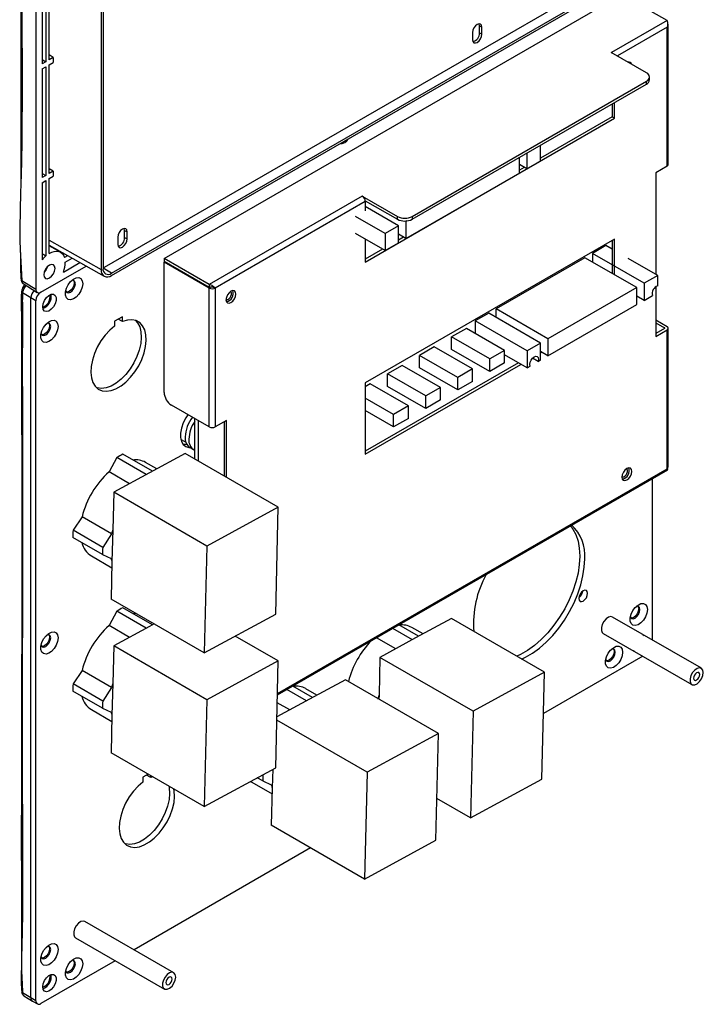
# Model space of a CAD drawing. Header units: millimetres. Extents: x 7180 to 8943, y -2677 to -1782.
# Tile 91 of 101: x 8747 to 8943, y -2470 to -2188. Entities that reach past the tile are written whole.
import ezdxf

# ---------------------------------------------------------------- set-up
doc = ezdxf.new("R2010")
doc.units = ezdxf.units.MM
doc.header["$LTSCALE"] = 3

msp = doc.modelspace()

# ---------------------------------------------------------------- linework, layer by layer
at = {"linetype": 'Continuous', "lineweight": 30}
for p, q in [((8751.86, -2007.06), (8751.86, -2265.09)), ((8770.54, -2154.2), (8770.54, -2259.37)), ((8771.12, -2153.87), (8771.12, -2259.03)), ((8931.96, -2166.18), (8771.45, -2258.84)), ((8753.63, -2169.19), (8753.63, -2200.38)), ((8754.69, -2168.58), (8754.69, -2199.77)), ((8755.68, -2199.2), (8755.68, -2168)), ((8773.57, -2260.45), (8934.08, -2167.79)), ((8773.57, -2261.12), (8934.08, -2168.45)), ((8788.63, -2256.27), (8919.94, -2180.47)), ((8932.88, -2187.94), (8919.94, -2180.47)), ((8879.07, -2189.45), (8879.78, -2189.86)), ((8879.07, -2191.49), (8879.07, -2189.45)), ((8932.88, -2187.94), (8916.97, -2197.13)), ((8933.23, -2229.26), (8933.23, -2189.41)), ((8877.09, -2191.41), (8877.09, -2193.45)), ((8879.07, -2191.49), (8879.78, -2191.9)), ((8879.78, -2191.9), (8879.78, -2189.86)), ((8932.88, -2189.9), (8918.63, -2198.13)), ((8932.88, -2229.75), (8932.88, -2189.9)), ((8756.85, -2198.52), (8755.68, -2197.84)), ((8916.9, -2197.13), (8916.94, -2197.11)), ((8926.98, -2202.94), (8916.9, -2197.13)), ((8916.94, -2197.11), (8916.97, -2197.13)), ((8916.94, -2197.15), (8916.94, -2197.11)), ((8753.63, -2199.15), (8754.69, -2199.77)), ((8754.69, -2199.77), (8753.63, -2200.38)), ((8756.85, -2198.52), (8755.68, -2199.2)), ((8755.68, -2200.67), (8756.85, -2199.99)), ((8755.68, -2231.86), (8755.68, -2200.67)), ((8756.85, -2198.52), (8756.85, -2199.99)), ((8753.63, -2201.85), (8754.69, -2201.24)), ((8753.63, -2201.85), (8753.63, -2233.04)), ((8754.69, -2201.24), (8754.69, -2232.43)), ((8859.8, -2244.17), (8926.98, -2205.39)), ((8859.8, -2244.99), (8926.98, -2206.21)), ((8926.98, -2206.21), (8926.98, -2205.39)), ((8927.86, -2204.98), (8927.86, -2204.17)), ((8917.11, -2211.9), (8917.11, -2215.58)), ((8917.82, -2215.99), (8917.82, -2211.49)), ((8846.33, -2257.26), (8917.82, -2215.99)), ((8917.11, -2215.58), (8896.54, -2227.46)), ((8917.11, -2215.58), (8917.82, -2215.99)), ((8892.65, -2226.03), (8892.65, -2230.52)), ((8896.54, -2228.27), (8896.54, -2223.78)), ((8890.53, -2231.74), (8890.53, -2227.25)), ((8892.65, -2230.52), (8896.54, -2228.27)), ((8753.63, -2231.82), (8754.69, -2232.43)), ((8756.85, -2231.18), (8755.68, -2230.5)), ((8756.85, -2231.18), (8755.68, -2231.86)), ((8756.85, -2231.18), (8756.85, -2232.65)), ((8858, -2250.52), (8890.53, -2231.74)), ((8892.65, -2230.52), (8890.53, -2229.29)), ((8891.94, -2230.11), (8890.53, -2230.93)), ((8932.88, -2229.75), (8929.63, -2231.63)), ((8929.63, -2231.63), (8929.63, -2260.77)), ((8754.69, -2232.43), (8753.63, -2233.04)), ((8753.63, -2234.51), (8754.69, -2233.9)), ((8753.63, -2234.51), (8753.63, -2256.6)), ((8754.69, -2233.9), (8754.69, -2255.52)), ((8755.68, -2233.33), (8756.85, -2232.65)), ((8755.68, -2254.8), (8755.68, -2233.33)), ((8845.48, -2238.4), (8801.57, -2263.74)), ((8846.33, -2239.87), (8803.27, -2264.72)), ((8845.45, -2238.37), (8845.48, -2238.35)), ((8845.48, -2238.4), (8845.45, -2238.37)), ((8845.48, -2238.35), (8855.56, -2244.17)), ((8845.48, -2238.4), (8845.48, -2238.35)), ((8846.31, -2239.65), (8855.56, -2244.99)), ((8846.33, -2239.87), (8846.33, -2242.56)), ((8855.88, -2246.85), (8846.33, -2241.34)), ((8851.99, -2249.09), (8843.5, -2244.19)), ((8855.56, -2244.99), (8855.56, -2244.17)), ((8858, -2245.62), (8857.78, -2245.49)), ((8858.28, -2245.46), (8858, -2245.62)), ((8858, -2245.62), (8858, -2250.52)), ((8859.8, -2244.17), (8859.8, -2244.99)), ((8777.32, -2248.19), (8778.03, -2248.6)), ((8777.32, -2250.23), (8777.32, -2248.19)), ((8778.03, -2250.64), (8778.03, -2248.6)), ((8855.88, -2246.85), (8851.99, -2249.09)), ((8855.88, -2251.75), (8855.88, -2246.85)), ((8755.68, -2250.94), (8770.54, -2259.37)), ((8775.34, -2250.15), (8775.34, -2252.19)), ((8777.32, -2250.23), (8778.03, -2250.64)), ((8851.99, -2253.99), (8843.5, -2249.09)), ((8917.82, -2250.69), (8846.33, -2291.96)), ((8846.33, -2250.72), (8846.33, -2257.26)), ((8851.99, -2249.09), (8851.99, -2253.99)), ((8858, -2250.52), (8855.88, -2249.3)), ((8857.29, -2250.11), (8855.88, -2250.93)), ((8917.11, -2251.1), (8917.11, -2260.49)), ((8917.82, -2260.9), (8917.82, -2250.69)), ((8755.68, -2252.46), (8771.44, -2261.34)), ((8758.95, -2254.44), (8755.68, -2252.56)), ((8757.31, -2253.38), (8757.21, -2253.44)), ((8851.28, -2253.58), (8846.33, -2256.44)), ((8851.99, -2253.99), (8855.88, -2251.75)), ((8915.35, -2252.53), (8911.46, -2254.77)), ((8917.11, -2253.55), (8915.35, -2252.53)), ((8747.45, -2255.35), (8747.87, -2262.62)), ((8760.96, -2255.43), (8760.07, -2255.94)), ((8760.28, -2257.29), (8762.25, -2256.16)), ((8801.57, -2263.74), (8788.63, -2256.27)), ((8788.63, -2256.27), (8788.63, -2257.09)), ((8801.57, -2264.56), (8788.63, -2257.09)), ((8788.77, -2257.17), (8788.63, -2257.25)), ((8801.57, -2264.72), (8788.63, -2257.25)), ((8788.63, -2294.65), (8788.63, -2257.25)), ((8909.34, -2256), (8883.88, -2270.69)), ((8924.19, -2264.57), (8909.34, -2256)), ((8911.46, -2254.77), (8911.46, -2257.22)), ((8926.31, -2263.35), (8911.46, -2254.77)), ((8930.2, -2261.1), (8921.71, -2256.2)), ((8753.28, -2265.91), (8766.25, -2258.41)), ((8759.75, -2260.13), (8764.46, -2257.41)), ((8771.45, -2258.84), (8771.11, -2259.01)), ((8773.57, -2260.45), (8771.12, -2259.01)), ((8747.61, -2262.31), (8747.61, -2262.33)), ((8751.86, -2265.09), (8747.87, -2262.62)), ((8930.2, -2261.1), (8926.31, -2263.35)), ((8930.2, -2264.06), (8930.2, -2261.1)), ((8748.25, -2263.44), (8752.25, -2265.99)), ((8801.57, -2263.74), (8801.57, -2264.56)), ((8802.24, -2264.4), (8801.57, -2264.56)), ((8802.07, -2264.44), (8801.57, -2264.72)), ((8801.57, -2304.57), (8801.57, -2264.72)), ((8803.27, -2264.72), (8802.96, -2264.55)), ((8803.27, -2264.72), (8803.27, -2304.57)), ((8924.19, -2264.57), (8898.73, -2279.27)), ((8924.19, -2269.47), (8924.19, -2264.57)), ((8926.31, -2263.35), (8926.31, -2268.25)), ((8929.63, -2264.35), (8929.63, -2278.58)), ((8750.45, -2267.54), (8748.04, -2266.05)), ((8751.86, -2268.36), (8750.45, -2267.54)), ((8750.45, -2468.41), (8750.45, -2267.54)), ((8751.86, -2469.23), (8751.86, -2268.36)), ((8755.93, -2267.23), (8755.84, -2266.68)), ((8926.31, -2268.25), (8924.19, -2267.02)), ((8926.31, -2268.25), (8928.71, -2266.86)), ((8883.88, -2273.14), (8883.88, -2270.69)), ((8898.73, -2279.27), (8883.88, -2270.69)), ((8898.73, -2284.17), (8924.19, -2269.47)), ((8776.68, -2272.93), (8774.42, -2274.24)), ((8774.42, -2274.24), (8774.42, -2275.64)), ((8776.68, -2274.33), (8775.47, -2273.63)), ((8776.68, -2274.33), (8776.68, -2272.93)), ((8881.76, -2271.92), (8877.87, -2274.16)), ((8877.87, -2274.16), (8877.87, -2277.76)), ((8892.72, -2282.74), (8877.87, -2274.16)), ((8896.61, -2280.49), (8881.76, -2271.92)), ((8929.63, -2273.84), (8932.88, -2275.72)), ((8875.32, -2276.29), (8871.08, -2278.74)), ((8886.28, -2282.61), (8875.32, -2276.29)), ((8929.63, -2274.66), (8932.18, -2276.13)), ((8932.18, -2276.29), (8929.63, -2277.76)), ((8929.63, -2278.58), (8932.88, -2276.7)), ((8932.18, -2276.13), (8932.18, -2276.29)), ((8932.88, -2316.55), (8932.88, -2276.7)), ((8933.23, -2316.06), (8933.23, -2276.21)), ((8871.08, -2282.33), (8871.08, -2278.74)), ((8882.04, -2285.06), (8871.08, -2278.74)), ((8898.73, -2279.27), (8898.73, -2284.17)), ((8866.13, -2281.59), (8861.89, -2284.04)), ((8877.09, -2287.92), (8866.13, -2281.59)), ((8882.04, -2288.66), (8871.08, -2282.33)), ((8886.28, -2282.61), (8882.04, -2285.06)), ((8886.28, -2286.21), (8886.28, -2282.61)), ((8896.61, -2280.49), (8892.72, -2282.74)), ((8892.72, -2282.74), (8892.72, -2287.64)), ((8896.61, -2285.39), (8896.61, -2280.49)), ((8861.89, -2287.64), (8861.89, -2284.04)), ((8872.85, -2290.37), (8861.89, -2284.04)), ((8882.04, -2288.66), (8882.04, -2285.06)), ((8892.72, -2287.64), (8886.28, -2283.92)), ((8895.9, -2285.8), (8894.27, -2284.86)), ((8895.9, -2285.8), (8896.61, -2285.39)), ((8898.73, -2284.17), (8896.61, -2282.94)), ((8896.61, -2283.35), (8896.96, -2283.15)), ((8890.24, -2286.21), (8846.33, -2311.56)), ((8846.33, -2312.37), (8890.95, -2286.62)), ((8856.94, -2286.9), (8852.7, -2289.35)), ((8867.9, -2293.23), (8856.94, -2286.9)), ((8872.85, -2293.96), (8861.89, -2287.64)), ((8877.09, -2287.92), (8872.85, -2290.37)), ((8877.09, -2291.51), (8877.09, -2287.92)), ((8886.28, -2286.21), (8882.04, -2288.66)), ((8892.72, -2287.64), (8893.64, -2287.11)), ((8852.7, -2292.94), (8852.7, -2289.35)), ((8863.66, -2295.68), (8852.7, -2289.35)), ((8872.85, -2293.96), (8872.85, -2290.37)), ((8846.33, -2291.96), (8846.33, -2312.37)), ((8847.75, -2292.21), (8846.33, -2293.02)), ((8858.71, -2298.53), (8847.75, -2292.21)), ((8863.66, -2299.27), (8852.7, -2292.94)), ((8867.9, -2293.23), (8863.66, -2295.68)), ((8867.9, -2296.82), (8867.9, -2293.23)), ((8877.09, -2291.51), (8872.85, -2293.96)), ((8854.46, -2300.98), (8846.33, -2296.29)), ((8863.66, -2299.27), (8863.66, -2295.68)), ((8867.9, -2296.82), (8863.66, -2299.27)), ((8801.57, -2304.57), (8790.75, -2298.33)), ((8858.71, -2298.53), (8854.46, -2300.98)), ((8858.71, -2302.13), (8858.71, -2298.53)), ((8797.4, -2313.76), (8797.4, -2302.16)), ((8854.46, -2304.58), (8846.33, -2299.88)), ((8854.46, -2304.58), (8854.46, -2300.98)), ((8858.71, -2302.13), (8854.46, -2304.58)), ((8798.53, -2314.41), (8798.53, -2302.82)), ((8806.52, -2302.69), (8803.27, -2304.57)), ((8805.82, -2303.1), (8805.82, -2318.61)), ((8806.52, -2319.02), (8806.52, -2302.69)), ((8793.56, -2308.14), (8794.88, -2308.9)), ((8796.02, -2310.42), (8797.08, -2311.04)), ((8775.05, -2313.37), (8772.85, -2317.46)), ((8783.5, -2318.25), (8775.05, -2313.37)), ((8785.27, -2317.29), (8776.81, -2312.41)), ((8794.67, -2312.18), (8784.42, -2317.75)), ((8821.39, -2327.61), (8794.67, -2312.18)), ((8786.52, -2316.61), (8783.3, -2314.75)), ((8821.16, -2381.04), (8932.88, -2316.55)), ((8778.72, -2320.85), (8772.85, -2317.46)), ((8784.42, -2317.75), (8774.17, -2323.32)), ((8821.15, -2381.45), (8933.06, -2316.85)), ((8928.64, -2319.4), (8928.64, -2365.69)), ((8774.17, -2323.32), (8773.9, -2334.1)), ((8800.9, -2338.75), (8774.17, -2323.32)), ((8821.39, -2327.61), (8800.9, -2338.75)), ((8820.63, -2358.25), (8821.39, -2327.61)), ((8765.1, -2330.38), (8762.53, -2334.23)), ((8773.59, -2335.28), (8765.1, -2330.38)), ((8770.96, -2341.2), (8762.48, -2336.3)), ((8771.02, -2339.13), (8762.53, -2334.23)), ((8773.59, -2335.28), (8771.02, -2339.13)), ((8773.9, -2334.1), (8773.68, -2343.18)), ((8800.9, -2338.75), (8800.14, -2369.39)), ((8767.8, -2341.59), (8773.63, -2344.96)), ((8770.96, -2341.2), (8773.41, -2342.32)), ((8773.68, -2343.18), (8773.41, -2353.96)), ((8800.14, -2369.39), (8773.41, -2353.96)), ((8775.05, -2357.46), (8772.85, -2361.55)), ((8783.5, -2362.34), (8775.05, -2357.46)), ((8785.27, -2361.38), (8776.81, -2356.5)), ((8800.14, -2369.39), (8820.63, -2358.25)), ((8778.72, -2364.94), (8772.85, -2361.55)), ((8784.42, -2361.84), (8774.17, -2367.41)), ((8785.78, -2361.1), (8784.42, -2361.84)), ((8861.64, -2364.65), (8855.95, -2361.37)), ((8871.03, -2359.54), (8860.78, -2365.12)), ((8897.76, -2374.97), (8871.03, -2359.54)), ((8942.72, -2373.81), (8917.26, -2359.12)), ((8821.39, -2371.7), (8809.02, -2364.56)), ((8859.87, -2365.61), (8854.23, -2362.36)), ((8862.89, -2363.97), (8859.67, -2362.11)), ((8914.56, -2363.8), (8940.02, -2378.49)), ((8774.17, -2367.41), (8773.9, -2378.2)), ((8800.9, -2382.84), (8774.17, -2367.41)), ((8855.09, -2368.21), (8849.59, -2365.04)), ((8860.78, -2365.12), (8850.54, -2370.69)), ((8925.94, -2370.36), (8897.47, -2386.8)), ((8821.39, -2371.7), (8800.9, -2382.84)), ((8820.63, -2402.34), (8821.39, -2371.7)), ((8850.54, -2370.69), (8850.27, -2381.47)), ((8877.26, -2386.12), (8850.54, -2370.69)), ((8765.1, -2374.47), (8762.53, -2378.32)), ((8773.59, -2379.37), (8765.1, -2374.47)), ((8897.76, -2374.97), (8877.26, -2386.12)), ((8897, -2405.61), (8897.76, -2374.97)), ((8771.02, -2383.22), (8762.53, -2378.32)), ((8773.9, -2378.2), (8773.68, -2387.27)), ((8840.63, -2377.1), (8830.38, -2382.67)), ((8867.36, -2392.53), (8840.63, -2377.1)), ((8770.96, -2385.29), (8762.48, -2380.39)), ((8773.59, -2379.37), (8771.02, -2383.22)), ((8829.46, -2383.17), (8823.82, -2379.91)), ((8831.23, -2382.21), (8825.54, -2378.92)), ((8832.48, -2381.52), (8829.26, -2379.67)), ((8850.27, -2381.47), (8850.24, -2382.64)), ((8800.9, -2382.84), (8800.14, -2413.48)), ((8830.38, -2382.67), (8821, -2387.77)), ((8824.68, -2385.77), (8821.1, -2383.7)), ((8767.8, -2385.69), (8773.63, -2389.05)), ((8770.96, -2385.29), (8773.41, -2386.41)), ((8773.68, -2387.27), (8773.41, -2398.05)), ((8877.26, -2386.12), (8876.5, -2416.76)), ((8846.86, -2403.67), (8820.97, -2388.73)), ((8867.36, -2392.53), (8846.86, -2403.67)), ((8866.59, -2423.17), (8867.36, -2392.53)), ((8800.14, -2413.48), (8773.41, -2398.05)), ((8784.07, -2404.21), (8782.55, -2405.09)), ((8800.14, -2413.48), (8820.63, -2402.34)), ((8819.77, -2402.81), (8819.64, -2408.1)), ((8846.86, -2403.67), (8846.1, -2434.31)), ((8782.55, -2405.09), (8782.55, -2406.49)), ((8784.81, -2405.18), (8783.6, -2404.48)), ((8784.81, -2405.18), (8784.81, -2404.64)), ((8785.39, -2404.97), (8784.81, -2405.18)), ((8813.76, -2406.51), (8819.59, -2409.88)), ((8816.93, -2406.12), (8815.36, -2405.21)), ((8816.93, -2406.12), (8819.38, -2407.23)), ((8876.5, -2416.76), (8897, -2405.61)), ((8819.64, -2408.1), (8819.37, -2418.88)), ((8876.5, -2416.76), (8866.89, -2411.21)), ((8846.1, -2434.31), (8819.37, -2418.88)), ((8846.1, -2434.31), (8866.59, -2423.17)), ((8830.64, -2425.38), (8780.02, -2454.6)), ((8791.4, -2461.17), (8765.94, -2446.47)), ((8763.24, -2451.15), (8788.7, -2465.85)), ((8774.62, -2457.72), (8753.28, -2470.04)), ((8755.93, -2462.39), (8755.84, -2461.83)), ((8750.45, -2468.41), (8748.04, -2466.92)), ((8748.43, -2467.78), (8750.84, -2469.31)), ((8751.86, -2469.23), (8750.45, -2468.41)), ((8750.86, -2469.32), (8752.28, -2470.14))]:
    msp.add_line(p, q, dxfattribs=at)
at = {"linetype": 'Continuous', "lineweight": 30, "flags": 128}
for points in [[(8879.78, -2189.86), (8879.68, -2189.32), (8879.39, -2188.99), (8878.95, -2188.9), (8878.44, -2189.08), (8877.92, -2189.49), (8877.49, -2190.08), (8877.19, -2190.75), (8877.09, -2191.41)], [(8879.07, -2189.45), (8878.97, -2188.91), (8878.96, -2188.9)], [(8932.88, -2189.9), (8933.03, -2189.8), (8933.14, -2189.68), (8933.21, -2189.55), (8933.23, -2189.41), (8933.21, -2189.28), (8933.14, -2189.15), (8933.06, -2189.05)], [(8877.09, -2193.45), (8877.19, -2193.98), (8877.49, -2194.32), (8877.92, -2194.4), (8878.44, -2194.22), (8878.95, -2193.81), (8879.39, -2193.22), (8879.68, -2192.55), (8879.78, -2191.9)], [(8916.97, -2197.13), (8917.14, -2197.24), (8917.21, -2197.31)], [(8921.94, -2199.87), (8921.96, -2199.91), (8922.02, -2200.08)], [(8778.03, -2248.6), (8777.92, -2248.06), (8777.63, -2247.73), (8777.2, -2247.64), (8776.68, -2247.82), (8776.17, -2248.24), (8775.73, -2248.82), (8775.44, -2249.49), (8775.34, -2250.15)], [(8777.32, -2248.19), (8777.22, -2247.65), (8777.21, -2247.64)], [(8775.34, -2252.19), (8775.44, -2252.72), (8775.73, -2253.06), (8776.17, -2253.14), (8776.68, -2252.96), (8777.2, -2252.55), (8777.63, -2251.96), (8777.92, -2251.29), (8778.03, -2250.64)], [(8755.68, -2254.8), (8756.41, -2254.44), (8757.11, -2254.22), (8757.79, -2254.14), (8758.41, -2254.22), (8758.96, -2254.45), (8759.43, -2254.82), (8759.8, -2255.32), (8760.07, -2255.94)], [(8757.34, -2259.07), (8757.22, -2258.44), (8756.88, -2258.04), (8756.36, -2257.94), (8755.75, -2258.15), (8755.14, -2258.64), (8754.63, -2259.34), (8754.28, -2260.13), (8754.16, -2260.91), (8754.28, -2261.54), (8754.63, -2261.94), (8755.14, -2262.04), (8755.75, -2261.82), (8756.36, -2261.33), (8756.88, -2260.64), (8757.22, -2259.84), (8757.34, -2259.07)], [(8755.07, -2258.72), (8754.76, -2259.41), (8754.32, -2260.02)], [(8765.3, -2263.46), (8765.16, -2264.46), (8764.78, -2265.51), (8764.18, -2266.5), (8763.43, -2267.31), (8762.62, -2267.85), (8761.83, -2268.08), (8761.15, -2267.96), (8760.65, -2267.5), (8760.38, -2266.77), (8760.38, -2265.83), (8760.65, -2264.78), (8761.15, -2263.75), (8761.83, -2262.84), (8762.62, -2262.16), (8763.43, -2261.77), (8764.18, -2261.71), (8764.78, -2262), (8765.16, -2262.61), (8765.3, -2263.46)], [(8762.57, -2262.47), (8762.72, -2262.69), (8762.82, -2263.25), (8762.72, -2263.94), (8762.41, -2264.65), (8761.95, -2265.27), (8761.41, -2265.7), (8760.87, -2265.89), (8760.6, -2265.88)], [(8763.18, -2263.46), (8763.07, -2262.9), (8762.76, -2262.54), (8762.3, -2262.45), (8762.22, -2262.47)], [(8760.42, -2265.57), (8760.46, -2265.65), (8760.76, -2266.01), (8761.22, -2266.1), (8761.76, -2265.91), (8762.3, -2265.47), (8762.76, -2264.85), (8763.07, -2264.15), (8763.18, -2263.46)], [(8809.21, -2266.44), (8809.1, -2265.88), (8808.8, -2265.52), (8808.34, -2265.44), (8807.8, -2265.62), (8807.25, -2266.06), (8806.8, -2266.68), (8806.49, -2267.39), (8806.38, -2268.07), (8806.49, -2268.64), (8806.8, -2268.99), (8807.25, -2269.08), (8807.8, -2268.89), (8808.34, -2268.45), (8808.8, -2267.83), (8809.1, -2267.13), (8809.21, -2266.44)], [(8807.96, -2266.19), (8807.84, -2265.88), (8807.63, -2265.73)], [(8753.81, -2270.09), (8753.94, -2269.2), (8754.32, -2268.29), (8754.89, -2267.46), (8755.57, -2266.84), (8756.28, -2266.5), (8756.92, -2266.5), (8757.41, -2266.83), (8757.66, -2267.45), (8757.66, -2268.28), (8757.41, -2269.2), (8756.92, -2270.08), (8756.28, -2270.82), (8755.57, -2271.31), (8754.89, -2271.48), (8754.32, -2271.31), (8753.94, -2270.83), (8753.81, -2270.09)], [(8806.39, -2267.88), (8806.57, -2267.97), (8806.88, -2267.96), (8807.22, -2267.78), (8807.55, -2267.45), (8807.8, -2267.04), (8807.95, -2266.59), (8807.96, -2266.19)], [(8758.23, -2275.71), (8758.09, -2276.71), (8757.71, -2277.76), (8757.11, -2278.75), (8756.36, -2279.55), (8755.55, -2280.1), (8754.76, -2280.33), (8754.08, -2280.2), (8753.58, -2279.75), (8753.31, -2279.01), (8753.31, -2278.07), (8753.58, -2277.03), (8754.08, -2276), (8754.76, -2275.09), (8755.55, -2274.4), (8756.36, -2274.01), (8757.11, -2273.96), (8757.71, -2274.25), (8758.09, -2274.86), (8758.23, -2275.71)], [(8774.42, -2275.64), (8773.02, -2276.83), (8771.69, -2278.27), (8770.5, -2279.9), (8769.47, -2281.66), (8768.65, -2283.5), (8768.05, -2285.37), (8767.69, -2287.19), (8767.6, -2288.91), (8767.77, -2290.46), (8768.19, -2291.81), (8768.86, -2292.91), (8769.75, -2293.71), (8770.83, -2294.19), (8772.06, -2294.35), (8773.41, -2294.16), (8774.83, -2293.64), (8776.27, -2292.81), (8777.69, -2291.69), (8779.04, -2290.32), (8780.28, -2288.74), (8781.36, -2287.01), (8782.24, -2285.18), (8782.91, -2283.32), (8783.34, -2281.48), (8783.5, -2279.72), (8783.41, -2278.11), (8783.06, -2276.7), (8782.46, -2275.53), (8781.63, -2274.64), (8780.6, -2274.06), (8779.41, -2273.82), (8778.09, -2273.91), (8776.68, -2274.33)], [(8780.42, -2274), (8781.04, -2274.71), (8781.64, -2275.88), (8782, -2277.3), (8782.09, -2278.91), (8781.92, -2280.66), (8781.5, -2282.5), (8780.83, -2284.36), (8779.94, -2286.19), (8778.86, -2287.92), (8777.63, -2289.5), (8776.28, -2290.87), (8774.86, -2291.99), (8773.42, -2292.83), (8771.99, -2293.34), (8770.65, -2293.53), (8769.41, -2293.38), (8769.26, -2293.33)], [(8753.35, -2277.82), (8753.38, -2277.9), (8753.69, -2278.25), (8754.15, -2278.34), (8754.69, -2278.16), (8755.23, -2277.72), (8755.69, -2277.1), (8756, -2276.39), (8756.11, -2275.71)], [(8755.5, -2274.72), (8755.64, -2274.94), (8755.75, -2275.5), (8755.64, -2276.19), (8755.34, -2276.9), (8754.88, -2277.51), (8754.34, -2277.95), (8753.8, -2278.14), (8753.53, -2278.12)], [(8756.11, -2275.71), (8756, -2275.14), (8755.69, -2274.79), (8755.23, -2274.7), (8755.15, -2274.71)], [(8893.64, -2287.11), (8893.53, -2286.62), (8893.62, -2286.01), (8893.89, -2285.39), (8894.29, -2284.84), (8894.77, -2284.45), (8895.25, -2284.29), (8895.65, -2284.37), (8895.92, -2284.69), (8896.01, -2285.19), (8895.9, -2285.8)], [(8795.47, -2301.05), (8794.83, -2302), (8794.1, -2303.42), (8793.59, -2304.89), (8793.33, -2306.31), (8793.33, -2307.62), (8793.59, -2308.74), (8794.1, -2309.62), (8794.83, -2310.2), (8795.74, -2310.45), (8796.09, -2310.46)], [(8793.56, -2308.14), (8793.48, -2308.09), (8793.39, -2308.03)], [(8795.19, -2309.59), (8794.83, -2309.64), (8794.09, -2309.61)], [(8922.77, -2317.32), (8922.66, -2316.76), (8922.36, -2316.41), (8921.9, -2316.32), (8921.36, -2316.5), (8920.82, -2316.94), (8920.36, -2317.56), (8920.05, -2318.27), (8919.94, -2318.95), (8920.05, -2319.52), (8920.36, -2319.87), (8920.82, -2319.96), (8921.36, -2319.77), (8921.9, -2319.33), (8922.36, -2318.72), (8922.66, -2318.01), (8922.77, -2317.32)], [(8921.52, -2317.07), (8921.4, -2316.76), (8921.19, -2316.61)], [(8919.95, -2318.76), (8920.13, -2318.85), (8920.44, -2318.84), (8920.79, -2318.66), (8921.11, -2318.33), (8921.36, -2317.92), (8921.51, -2317.47), (8921.52, -2317.07)], [(8905.18, -2332.94), (8905.87, -2333.87), (8906.73, -2335.47), (8907.35, -2337.32), (8907.72, -2339.37), (8907.85, -2341.61), (8907.72, -2344), (8907.35, -2346.49), (8906.73, -2349.06), (8905.87, -2351.65), (8904.8, -2354.22), (8903.52, -2356.75), (8902.06, -2359.18), (8900.43, -2361.48), (8898.67, -2363.61), (8896.81, -2365.54), (8894.86, -2367.24), (8892.87, -2368.68), (8890.87, -2369.84), (8889.76, -2370.35)], [(8891.17, -2371.17), (8892.28, -2370.65), (8894.29, -2369.49), (8896.28, -2368.05), (8898.22, -2366.36), (8900.09, -2364.43), (8901.85, -2362.29), (8903.47, -2360), (8904.93, -2357.56), (8906.21, -2355.04), (8907.29, -2352.46), (8908.14, -2349.87), (8908.76, -2347.31), (8909.14, -2344.82), (8909.27, -2342.43)], [(8910.11, -2352.31), (8910.01, -2351.81), (8909.74, -2351.49), (8909.33, -2351.41), (8908.84, -2351.58), (8908.35, -2351.97), (8907.94, -2352.53), (8907.66, -2353.16), (8907.57, -2353.78), (8907.66, -2354.29), (8907.94, -2354.61), (8908.35, -2354.69), (8908.84, -2354.52), (8909.33, -2354.12), (8909.74, -2353.57), (8910.01, -2352.93), (8910.11, -2352.31)], [(8927.23, -2356.97), (8927.09, -2357.97), (8926.7, -2359.02), (8926.1, -2360.01), (8925.36, -2360.82), (8924.55, -2361.36), (8923.76, -2361.59), (8923.07, -2361.47), (8922.57, -2361.01), (8922.31, -2360.28), (8922.31, -2359.33), (8922.57, -2358.29), (8923.07, -2357.26), (8923.76, -2356.35), (8924.55, -2355.67), (8925.36, -2355.27), (8926.1, -2355.22), (8926.7, -2355.51), (8927.09, -2356.12), (8927.23, -2356.97)], [(8924.5, -2355.98), (8924.64, -2356.2), (8924.75, -2356.76), (8924.64, -2357.45), (8924.34, -2358.16), (8923.88, -2358.78), (8923.34, -2359.21), (8922.8, -2359.4), (8922.53, -2359.39)], [(8925.1, -2356.97), (8925, -2356.4), (8924.69, -2356.05), (8924.23, -2355.96), (8924.14, -2355.97)], [(8780.61, -2358.12), (8780.16, -2358.12), (8779.68, -2358.16)], [(8917.26, -2359.12), (8916.76, -2358.99), (8916.09, -2359.16), (8915.39, -2359.64), (8914.76, -2360.36), (8914.29, -2361.23), (8914.04, -2362.14), (8914.04, -2362.95), (8914.29, -2363.55), (8914.56, -2363.8)], [(8922.35, -2359.08), (8922.38, -2359.16), (8922.69, -2359.52), (8923.15, -2359.6), (8923.69, -2359.42), (8924.23, -2358.98), (8924.69, -2358.36), (8925, -2357.65), (8925.1, -2356.97)], [(8758.23, -2365.12), (8758.09, -2366.12), (8757.71, -2367.17), (8757.11, -2368.16), (8756.36, -2368.97), (8755.55, -2369.51), (8754.76, -2369.74), (8754.08, -2369.62), (8753.58, -2369.16), (8753.31, -2368.43), (8753.31, -2367.48), (8753.58, -2366.44), (8754.08, -2365.41), (8754.76, -2364.5), (8755.55, -2363.82), (8756.36, -2363.42), (8757.11, -2363.37), (8757.71, -2363.66), (8758.09, -2364.27), (8758.23, -2365.12)], [(8755.5, -2364.13), (8755.64, -2364.35), (8755.75, -2364.91), (8755.64, -2365.6), (8755.34, -2366.31), (8754.88, -2366.93), (8754.34, -2367.36), (8753.8, -2367.55), (8753.53, -2367.54)], [(8756.11, -2365.12), (8756, -2364.55), (8755.69, -2364.2), (8755.23, -2364.11), (8755.15, -2364.12)], [(8925.84, -2364.07), (8925.92, -2364.09), (8926.36, -2364.37)], [(8753.35, -2367.23), (8753.38, -2367.31), (8753.69, -2367.67), (8754.15, -2367.75), (8754.69, -2367.57), (8755.23, -2367.13), (8755.69, -2366.51), (8756, -2365.8), (8756.11, -2365.12)], [(8920.15, -2369.21), (8920.02, -2370.22), (8919.63, -2371.27), (8919.03, -2372.25), (8918.29, -2373.06), (8917.48, -2373.61), (8916.69, -2373.83), (8916, -2373.71), (8915.5, -2373.26), (8915.24, -2372.52), (8915.24, -2371.58), (8915.5, -2370.54), (8916, -2369.51), (8916.69, -2368.6), (8917.48, -2367.91), (8918.29, -2367.52), (8919.03, -2367.47), (8919.63, -2367.76), (8920.02, -2368.36), (8920.15, -2369.21)], [(8915.28, -2371.33), (8915.31, -2371.41), (8915.62, -2371.76), (8916.08, -2371.85), (8916.62, -2371.66), (8917.16, -2371.23), (8917.62, -2370.61), (8917.93, -2369.9), (8918.03, -2369.21)], [(8917.43, -2368.22), (8917.57, -2368.45), (8917.68, -2369.01), (8917.57, -2369.7), (8917.27, -2370.4), (8916.81, -2371.02), (8916.27, -2371.46), (8915.72, -2371.65), (8915.46, -2371.63)], [(8918.03, -2369.21), (8917.93, -2368.65), (8917.62, -2368.3), (8917.16, -2368.21), (8917.07, -2368.22)], [(8923.67, -2369.05), (8923.31, -2368.9), (8923.14, -2368.75)], [(8943.28, -2375.05), (8943.15, -2374.33), (8942.78, -2373.85), (8942.22, -2373.69), (8941.54, -2373.86), (8940.85, -2374.33), (8940.22, -2375.06), (8939.74, -2375.93), (8939.49, -2376.83), (8939.49, -2377.64), (8939.74, -2378.25), (8940.22, -2378.58), (8940.85, -2378.57), (8941.54, -2378.25), (8942.22, -2377.63), (8942.78, -2376.82), (8943.15, -2375.92), (8943.28, -2375.05)], [(8942.25, -2375.64), (8942.18, -2375.29), (8941.99, -2375.07), (8941.71, -2375.01), (8941.37, -2375.13), (8941.03, -2375.4), (8940.74, -2375.79), (8940.55, -2376.23), (8940.48, -2376.66), (8940.55, -2377.01), (8940.74, -2377.24), (8941.03, -2377.29), (8941.37, -2377.17), (8941.71, -2376.9), (8941.99, -2376.51), (8942.18, -2376.07), (8942.25, -2375.64)], [(8782.55, -2406.49), (8781.15, -2407.69), (8779.83, -2409.12), (8778.63, -2410.75), (8777.6, -2412.51), (8776.78, -2414.36), (8776.18, -2416.22), (8775.82, -2418.04), (8775.73, -2419.76), (8775.9, -2421.32), (8776.32, -2422.66), (8776.99, -2423.76), (8777.88, -2424.56), (8778.96, -2425.05), (8780.19, -2425.2), (8781.54, -2425.01), (8782.96, -2424.49), (8784.4, -2423.66), (8785.82, -2422.54), (8787.17, -2421.17), (8788.41, -2419.59), (8789.49, -2417.86), (8790.38, -2416.03), (8791.04, -2414.17), (8791.47, -2412.33), (8791.64, -2410.58), (8791.54, -2408.97), (8791.45, -2408.47)], [(8813.39, -2406.28), (8813.54, -2406.38), (8813.76, -2406.51)], [(8790.04, -2407.65), (8790.13, -2408.15), (8790.22, -2409.76), (8790.05, -2411.51), (8789.63, -2413.35), (8788.96, -2415.21), (8788.07, -2417.04), (8786.99, -2418.77), (8785.76, -2420.35), (8784.41, -2421.72), (8782.99, -2422.84), (8781.55, -2423.68), (8780.13, -2424.2), (8778.78, -2424.38), (8777.54, -2424.23), (8777.4, -2424.19)], [(8765.94, -2446.47), (8765.44, -2446.35), (8764.77, -2446.52), (8764.07, -2446.99), (8763.44, -2447.72), (8762.97, -2448.59), (8762.71, -2449.49), (8762.71, -2450.3), (8762.97, -2450.91), (8763.24, -2451.15)], [(8758.23, -2454.53), (8758.09, -2455.53), (8757.71, -2456.58), (8757.11, -2457.57), (8756.36, -2458.38), (8755.55, -2458.92), (8754.76, -2459.15), (8754.08, -2459.03), (8753.58, -2458.57), (8753.31, -2457.84), (8753.31, -2456.9), (8753.58, -2455.85), (8754.08, -2454.82), (8754.76, -2453.91), (8755.55, -2453.23), (8756.36, -2452.84), (8757.11, -2452.78), (8757.71, -2453.07), (8758.09, -2453.68), (8758.23, -2454.53)], [(8753.35, -2456.64), (8753.38, -2456.72), (8753.69, -2457.08), (8754.15, -2457.17), (8754.69, -2456.98), (8755.23, -2456.54), (8755.69, -2455.92), (8756, -2455.22), (8756.11, -2454.53)], [(8755.5, -2453.54), (8755.64, -2453.76), (8755.75, -2454.32), (8755.64, -2455.01), (8755.34, -2455.72), (8754.88, -2456.34), (8754.34, -2456.77), (8753.8, -2456.96), (8753.53, -2456.95)], [(8756.11, -2454.53), (8756, -2453.97), (8755.69, -2453.61), (8755.23, -2453.52), (8755.15, -2453.54)], [(8765.3, -2458.61), (8765.16, -2459.62), (8764.78, -2460.67), (8764.18, -2461.65), (8763.43, -2462.46), (8762.62, -2463.01), (8761.83, -2463.23), (8761.15, -2463.11), (8760.65, -2462.66), (8760.38, -2461.92), (8760.38, -2460.98), (8760.65, -2459.94), (8761.15, -2458.91), (8761.83, -2458), (8762.62, -2457.31), (8763.43, -2456.92), (8764.18, -2456.87), (8764.78, -2457.16), (8765.16, -2457.76), (8765.3, -2458.61)], [(8762.57, -2457.62), (8762.72, -2457.84), (8762.82, -2458.41), (8762.72, -2459.09), (8762.41, -2459.8), (8761.95, -2460.42), (8761.41, -2460.86), (8760.87, -2461.04), (8760.6, -2461.03)], [(8763.18, -2458.61), (8763.07, -2458.05), (8762.76, -2457.7), (8762.3, -2457.61), (8762.22, -2457.62)], [(8760.42, -2460.73), (8760.46, -2460.81), (8760.76, -2461.16), (8761.22, -2461.25), (8761.76, -2461.06), (8762.3, -2460.62), (8762.76, -2460.01), (8763.07, -2459.3), (8763.18, -2458.61)], [(8753.81, -2465.24), (8753.94, -2464.36), (8754.32, -2463.44), (8754.89, -2462.61), (8755.57, -2461.99), (8756.28, -2461.66), (8756.92, -2461.65), (8757.41, -2461.99), (8757.66, -2462.61), (8757.66, -2463.43), (8757.41, -2464.35), (8756.92, -2465.24), (8756.28, -2465.97), (8755.57, -2466.46), (8754.89, -2466.63), (8754.32, -2466.46), (8753.94, -2465.98), (8753.81, -2465.24)], [(8791.96, -2462.41), (8791.83, -2461.68), (8791.46, -2461.21), (8790.9, -2461.04), (8790.22, -2461.21), (8789.52, -2461.69), (8788.9, -2462.41), (8788.42, -2463.28), (8788.17, -2464.19), (8788.17, -2465), (8788.42, -2465.61), (8788.9, -2465.93), (8789.52, -2465.93), (8790.22, -2465.6), (8790.9, -2464.99), (8791.46, -2464.18), (8791.83, -2463.28), (8791.96, -2462.41)], [(8790.93, -2463), (8790.86, -2462.65), (8790.67, -2462.43), (8790.39, -2462.37), (8790.05, -2462.49), (8789.71, -2462.76), (8789.42, -2463.15), (8789.23, -2463.59), (8789.16, -2464.02), (8789.23, -2464.37), (8789.42, -2464.59), (8789.71, -2464.65), (8790.05, -2464.53), (8790.39, -2464.26), (8790.67, -2463.87), (8790.86, -2463.43), (8790.93, -2463)]]:
    msp.add_lwpolyline(points, dxfattribs=at)
at = {"linetype": 'Continuous', "lineweight": 30}
for centre, radius, start, end in [((8876.6, -2191.6), 2.47, 283.9886, 2.5238), ((8921.96, -2200.65), 0.778, 12.208, 107.7973), ((8926.51, -2204.17), 1.31, 290.7834, 69.2165), ((8926.36, -2204.83), 1.51, 294.3744, 354.3054), ((8838.91, -2220.3), 3.07, 270.8022, 329.1924), ((8932.63, -2229.2), 0.604, 294.375, 354.3048), ((8844.49, -2239.95), 1.84, 2.6056, 57.3944), ((8857.68, -2240.08), 4.61, 242.6098, 297.3902), ((8857.68, -2240.89), 4.61, 242.6098, 297.3902), ((8774.85, -2250.34), 2.47, 283.9901, 2.5223), ((8760.72, -2262.52), 9.24, 130.7327, 140.1135), ((8752.16, -2257.25), 8.12, 339.2287, 359.699), ((8772.39, -2259.67), 1.87, 170.7858, 309.2033), ((8772.61, -2259.28), 1.52, 170.7855, 309.2036), ((8748.01, -2262.23), 0.412, 193.1902, 250.5237), ((8748.35, -2265.57), 0.571, 178.9449, 237.483), ((8753.6, -2267.71), 3.15, 134.1867, 176.9331), ((8753.55, -2267.69), 3.1, 133.8106, 177.3093), ((8752.73, -2265.23), 0.873, 170.7862, 309.2035), ((8802.42, -2263.09), 1.84, 242.6098, 297.39), ((8805.93, -2266.18), 2.56, 283.018, 16.9874), ((8930.99, -2266.28), 2.36, 109.791, 194.2405), ((8754.93, -2268.5), 3.07, 122.6057, 177.3943), ((8752.78, -2267.21), 3.15, 289.1369, 359.5916), ((8752.51, -2267.1), 3.76, 291.1846, 8.8208), ((8932.14, -2276.21), 0.0873, 290.7847, 69.2153), ((8932.7, -2276.21), 0.524, 290.7835, 69.2167), ((8793.24, -2294.44), 4.61, 182.6054, 237.3946), ((8804.69, -2307.94), 10.03, 142.2338, 177.2134), ((8805.41, -2308.45), 9.69, 145.7801, 177.6819), ((8802.42, -2302.93), 1.84, 242.6098, 297.39), ((8797.82, -2307.81), 3.17, 173.3801, 235.3077), ((8798.76, -2308.45), 3.06, 172.6362, 243.5178), ((8783.88, -2327.51), 16.67, 115.0735, 121.9892), ((8780.44, -2319.96), 5.95, 61.2596, 97.3106), ((8919.49, -2317.06), 2.56, 283.0181, 16.9873), ((8932.63, -2316), 0.604, 294.375, 354.3048), ((8789.88, -2336.46), 25.51, 131.8639, 166.2095), ((8897.32, -2341.46), 11.99, 355.3546, 46.7005), ((8780.67, -2335.71), 18.2, 175.3149, 181.8372), ((8795.18, -2340.4), 22.19, 163.5209, 166.6531), ((8771.06, -2336.31), 6.21, 193.5871, 238.3704), ((8789.16, -2340.61), 18.2, 175.3149, 181.8372), ((8782.18, -2340.12), 9.04, 194.0676, 199.7697), ((8906.51, -2361.04), 29.15, 150.9444, 184.3298), ((8905.86, -2351.33), 2.85, 306.967, 353.0384), ((8783.88, -2371.6), 16.68, 115.0739, 121.9881), ((8789.88, -2380.55), 25.51, 131.8639, 166.2095), ((8856.81, -2367.33), 5.95, 61.2591, 97.3111), ((8866.5, -2383.94), 25.78, 135.6546, 165.7009), ((8780.67, -2379.81), 18.2, 175.3149, 181.8372), ((8795.18, -2384.49), 22.19, 163.5206, 166.6534), ((8826.4, -2384.88), 5.95, 61.259, 97.3112), ((8871.54, -2387.76), 22.18, 163.52, 166.6534), ((8771.06, -2380.4), 6.21, 193.587, 238.3706), ((8789.16, -2384.71), 18.2, 175.3149, 181.8372), ((8782.18, -2384.21), 9.04, 194.0667, 199.7705), ((8834.81, -2405.53), 17.89, 176.1797, 181.8753), ((8828.14, -2405.04), 9.03, 194.066, 199.772), ((8752.78, -2462.36), 3.15, 289.1371, 359.5914), ((8752.51, -2462.25), 3.76, 291.1842, 8.8211), ((8748.18, -2466.53), 0.413, 191.6897, 250.2303), ((8751.38, -2468.54), 0.939, 171.9791, 236.7096), ((8751.35, -2468.55), 0.912, 170.9226, 237.7661), ((8752.73, -2469.37), 0.873, 170.7864, 309.2043)]:
    msp.add_arc(centre, radius, start, end, dxfattribs=at)
msp.add_ellipse((8816.52, -2295.07), major_axis=(263.78, -147.1), ratio=0.015113, start_param=1.815799, end_param=1.819937, dxfattribs=at)
for points, knots in [([(8747.63, -2004.11), (8747.59, -2004.47), (8747.49, -2005.44), (8747.54, -2007.37), (8747.58, -2010.54), (8747.39, -2059.13), (8747.6, -2129.95), (8747.56, -2203.05), (8747.56, -2230.06), (8747.56, -2234.02)], [0, 0, 0, 0, 0.004866, 0.013139, 0.024685, 0.046118, 0.647592, 0.948329, 1, 1, 1, 1]), ([(8747.87, -2004.59), (8747.81, -2006.23), (8747.67, -2009.52), (8748.13, -2023.02), (8747.3, -2073.46), (8747.88, -2128.54), (8747.81, -2187.31), (8747.97, -2209.63), (8747.75, -2228.45), (8747.59, -2233.34), (8747.52, -2235.5)], [0, 0, 0, 0, 0.021836, 0.043736, 0.171622, 0.683165, 0.753904, 0.935135, 0.971423, 1, 1, 1, 1]), ([(8932.88, -2187.94), (8932.92, -2188.05), (8933, -2188.28), (8933.07, -2188.78), (8933.06, -2189.35), (8932.94, -2189.72), (8932.88, -2189.9)], [0, 0, 0, 0, 0.229346, 0.484178, 0.739077, 1, 1, 1, 1]), ([(8747.52, -2235.5), (8747.5, -2236.09), (8747.4, -2239.42), (8747.28, -2245.53), (8747.21, -2251.53), (8747.42, -2254.89), (8747.45, -2255.35)], [0, 0, 0, 0, 0.090152, 0.511789, 0.932459, 1, 1, 1, 1]), ([(8747.49, -2256.03), (8747.47, -2256.59), (8747.44, -2257.97), (8747.48, -2259.97), (8747.51, -2261.5), (8747.61, -2262.22), (8747.63, -2262.33)], [0, 0, 0, 0, 0.2742934, 0.680211, 0.9515352, 1, 1, 1, 1]), ([(8747.62, -2262.31), (8747.62, -2262.37), (8747.63, -2262.62), (8747.79, -2262.99), (8748.03, -2263.32), (8748.22, -2263.41), (8748.25, -2263.43)], [0, 0, 0, 0, 0.134338, 0.537705, 0.902802, 1, 1, 1, 1]), ([(8747.87, -2262.62), (8747.89, -2262.78), (8747.94, -2263.09), (8748.09, -2263.36), (8748.23, -2263.41), (8748.26, -2263.43)], [0, 0, 0, 0, 0.437665, 0.876292, 1, 1, 1, 1]), ([(8747.79, -2265.56), (8747.78, -2265.63), (8747.67, -2266.3), (8747.63, -2267.86), (8747.63, -2270.45), (8747.78, -2274.14), (8747.72, -2279.15), (8747.82, -2318.42), (8747.83, -2373.56), (8747.61, -2430.68), (8747.81, -2453.61), (8747.71, -2458.7), (8747.7, -2459.45)], [0, 0, 0, 0, 0.0011625, 0.011312, 0.0240969, 0.0409402, 0.0671869, 0.1021717, 0.6474762, 0.9201285, 0.9882915, 1, 1, 1, 1]), ([(8748.82, -2263.78), (8748.78, -2263.8), (8748.55, -2263.94), (8748.22, -2264.35), (8747.88, -2264.96), (8747.82, -2265.37), (8747.79, -2265.56)], [0, 0, 0, 0, 0.073551, 0.39566, 0.721089, 1, 1, 1, 1]), ([(8749.09, -2263.98), (8749.04, -2264.02), (8748.86, -2264.16), (8748.56, -2264.56), (8748.26, -2265.11), (8748.08, -2265.63), (8748.05, -2265.93), (8748.04, -2266.05)], [0, 0, 0, 0, 0.082212, 0.329596, 0.576703, 0.823561, 1, 1, 1, 1]), ([(8803.27, -2264.72), (8803.19, -2264.64), (8803.03, -2264.46), (8802.64, -2264.14), (8802.14, -2263.87), (8801.76, -2263.79), (8801.57, -2263.74)], [0, 0, 0, 0, 0.229346, 0.484179, 0.739076, 1, 1, 1, 1]), ([(8802.21, -2264.4), (8802.28, -2264.39), (8802.39, -2264.37), (8802.56, -2264.39), (8802.75, -2264.44), (8802.88, -2264.5), (8802.96, -2264.55)], [0, 0, 0, 0, 0.274753, 0.426626, 0.636946, 1, 1, 1, 1]), ([(8748.04, -2266.05), (8748.01, -2266.82), (8747.94, -2268.37), (8748.04, -2271.6), (8747.92, -2283.66), (8748.18, -2334.19), (8747.77, -2390.21), (8748.11, -2439.45), (8747.89, -2451.83), (8747.62, -2459.17), (8747.9, -2464.34), (8748.04, -2466.92)], [0, 0, 0, 0, 0.0118347, 0.023698, 0.0474086, 0.1930923, 0.775827, 0.8878822, 0.925291, 0.9626987, 1, 1, 1, 1]), ([(8932.88, -2316.55), (8932.94, -2316.62), (8933.05, -2316.77), (8933.08, -2316.89), (8933.06, -2316.85), (8933.06, -2316.85)], [0, 0, 0, 0, 0.499952, 0.999902, 1, 1, 1, 1]), ([(8747.7, -2459.45), (8747.68, -2460.33), (8747.64, -2462.09), (8747.63, -2464.46), (8747.74, -2466.01), (8747.78, -2466.61)], [0, 0, 0, 0, 0.377782, 0.757136, 1, 1, 1, 1]), ([(8747.79, -2466.61), (8747.79, -2466.66), (8747.8, -2466.91), (8747.96, -2467.3), (8748.2, -2467.64), (8748.4, -2467.74), (8748.44, -2467.76)], [0, 0, 0, 0, 0.120883, 0.530091, 0.89517, 1, 1, 1, 1]), ([(8748.04, -2466.92), (8748.06, -2467.08), (8748.11, -2467.41), (8748.27, -2467.69), (8748.41, -2467.75), (8748.44, -2467.76)], [0, 0, 0, 0, 0.438037, 0.876881, 1, 1, 1, 1])]:
    msp.add_open_spline(points, degree=3, knots=knots, dxfattribs=at)

doc.saveas('drawing.dxf')
